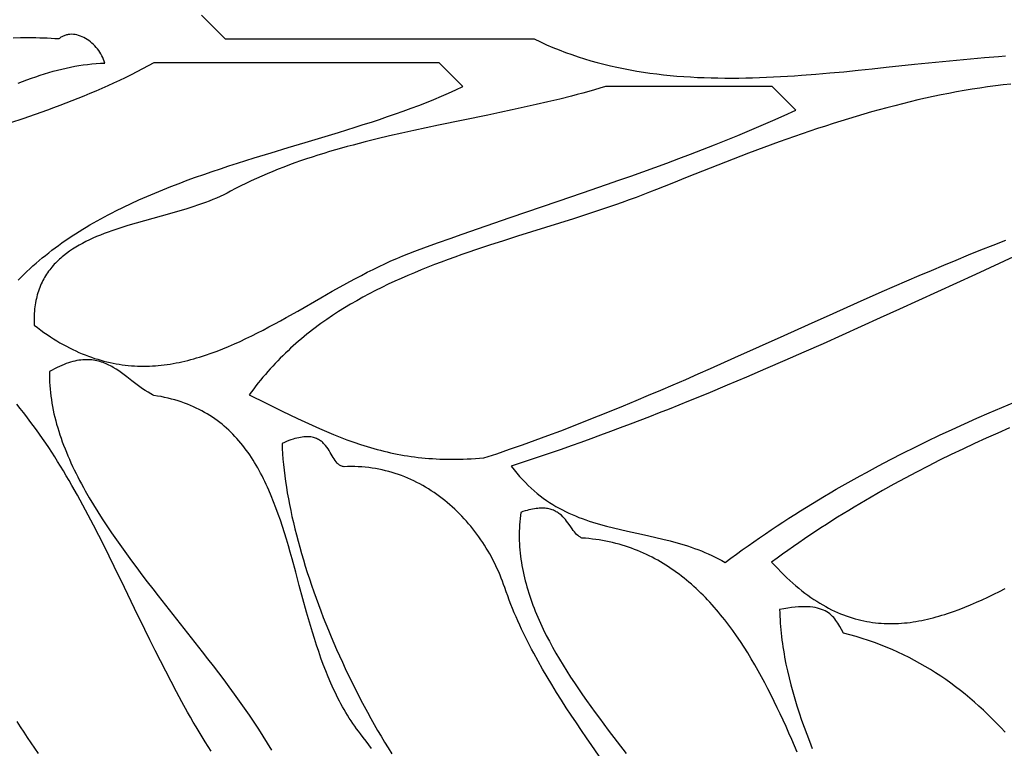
# Model space of a CAD drawing. Extents: x 0 to 600, y 0 to 588.
# Tile 39 of 55: x 336 to 377, y 127 to 157. Entities that reach past the tile are written whole.
import ezdxf

# ---------------------------------------------------------------- set-up
doc = ezdxf.new("R2010")
doc.units = 0

msp = doc.modelspace()

# ---------------------------------------------------------------- linework, layer by layer
for points in [[(343.5, 157.5), (344.5, 156.5), (351, 156.5), (357.5, 156.5), (357.759, 156.376), (358.019, 156.258), (358.28, 156.145), (358.544, 156.038), (358.808, 155.937), (359.074, 155.841), (359.342, 155.75), (359.611, 155.664), (359.881, 155.584), (360.153, 155.508), (360.426, 155.437), (360.7, 155.37), (360.975, 155.309), (361.251, 155.251), (361.529, 155.198), (361.808, 155.15), (362.088, 155.105), (362.368, 155.065), (362.65, 155.028), (362.933, 154.995), (363.217, 154.966), (363.502, 154.941), (363.787, 154.919), (364.074, 154.9), (364.361, 154.885), (364.649, 154.873), (364.938, 154.864), (365.227, 154.858), (365.518, 154.854), (365.808, 154.854), (366.1, 154.856), (366.392, 154.86), (366.685, 154.867), (366.978, 154.876), (367.271, 154.888), (367.566, 154.901), (367.86, 154.916), (368.155, 154.934), (368.45, 154.953), (368.746, 154.973), (369.338, 155.019), (369.931, 155.069), (370.525, 155.124), (371.119, 155.183), (371.713, 155.244), (372.307, 155.307), (373.493, 155.434), (374.086, 155.496), (374.676, 155.557), (375.266, 155.615), (375.854, 155.669), (376.439, 155.719), (377.023, 155.764), (377.314, 155.784)], [(335.798, 154.636), (335.981, 154.709), (336.165, 154.779), (336.348, 154.847), (336.531, 154.912), (336.713, 154.974), (336.896, 155.032), (337.079, 155.088), (337.261, 155.14), (337.443, 155.189), (337.625, 155.235), (337.807, 155.277), (337.989, 155.316), (338.171, 155.351), (338.352, 155.382), (338.534, 155.409), (338.715, 155.432), (338.896, 155.451), (339.076, 155.466), (339.257, 155.477), (339.437, 155.484), (339.414, 155.563), (339.386, 155.642), (339.353, 155.719), (339.316, 155.795), (339.275, 155.87), (339.23, 155.942), (339.182, 156.013), (339.131, 156.081), (339.076, 156.147), (339.019, 156.21), (338.958, 156.27), (338.896, 156.327), (338.831, 156.381), (338.765, 156.431), (338.697, 156.478), (338.627, 156.52), (338.556, 156.559), (338.484, 156.593), (338.411, 156.623), (338.338, 156.648), (338.264, 156.668), (338.19, 156.682), (338.117, 156.692), (338.044, 156.696), (337.971, 156.694), (337.935, 156.69), (337.9, 156.686), (337.864, 156.679), (337.829, 156.671), (337.794, 156.662), (337.76, 156.651), (337.726, 156.638), (337.692, 156.624), (337.659, 156.607), (337.626, 156.59), (337.594, 156.57), (337.562, 156.548), (337.531, 156.525), (337.5, 156.5), (337.5, 156.5), (337.34, 156.511), (337.18, 156.521), (337.019, 156.529), (336.859, 156.536), (336.699, 156.541), (336.539, 156.545), (336.219, 156.547), (335.899, 156.544), (335.58, 156.536)], [(335.794, 146.349), (335.915, 146.472), (336.038, 146.593), (336.162, 146.713), (336.288, 146.831), (336.415, 146.947), (336.545, 147.061), (336.675, 147.174), (336.808, 147.284), (336.942, 147.394), (337.077, 147.501), (337.214, 147.607), (337.352, 147.712), (337.492, 147.814), (337.633, 147.916), (337.776, 148.015), (337.92, 148.114), (338.065, 148.21), (338.212, 148.306), (338.359, 148.4), (338.508, 148.492), (338.659, 148.583), (338.81, 148.673), (338.963, 148.762), (339.117, 148.849), (339.271, 148.935), (339.427, 149.02), (339.584, 149.103), (339.742, 149.185), (339.902, 149.266), (340.223, 149.425), (340.547, 149.579), (340.876, 149.729), (341.207, 149.876), (341.542, 150.018), (341.88, 150.156), (342.22, 150.291), (342.563, 150.423), (342.908, 150.552), (343.255, 150.678), (343.604, 150.801), (343.955, 150.922), (344.307, 151.041), (344.66, 151.157), (345.015, 151.272), (345.37, 151.385), (345.725, 151.496), (346.438, 151.715), (347.15, 151.93), (347.861, 152.143), (348.568, 152.356), (349.27, 152.57), (349.965, 152.786), (350.309, 152.895), (350.651, 153.006), (350.991, 153.118), (351.328, 153.232), (351.662, 153.347), (351.993, 153.465), (352.32, 153.585), (352.644, 153.707), (352.964, 153.831), (353.28, 153.959), (353.592, 154.089), (353.899, 154.223), (354.202, 154.36), (354.5, 154.5), (354.5, 154.5), (353.5, 155.5), (341.5, 155.5), (341.263, 155.367), (341.024, 155.238), (340.784, 155.111), (340.542, 154.988), (340.299, 154.867), (340.054, 154.75), (339.808, 154.635), (339.561, 154.522), (339.312, 154.412), (339.063, 154.304), (338.812, 154.199), (338.56, 154.095), (338.307, 153.993), (338.053, 153.893), (337.798, 153.795), (337.543, 153.699), (337.287, 153.603), (337.03, 153.51), (336.514, 153.325), (335.997, 153.145), (335.478, 152.968)], [(377.548, 154.603), (377.22, 154.567), (376.893, 154.527), (376.566, 154.483), (376.239, 154.436), (375.913, 154.385), (375.586, 154.33), (375.26, 154.272), (374.934, 154.211), (374.609, 154.146), (374.283, 154.078), (373.958, 154.007), (373.633, 153.933), (373.308, 153.856), (372.983, 153.776), (372.659, 153.693), (372.334, 153.608), (372.01, 153.52), (371.686, 153.429), (371.362, 153.336), (371.038, 153.24), (370.714, 153.142), (370.391, 153.042), (370.067, 152.939), (369.744, 152.834), (369.42, 152.728), (369.097, 152.619), (368.774, 152.509), (368.451, 152.397), (368.128, 152.283), (367.805, 152.167), (367.159, 151.932), (366.513, 151.691), (365.867, 151.445), (365.221, 151.195), (364.575, 150.941), (363.929, 150.684), (363.282, 150.425), (362.635, 150.165), (362.352, 150.052), (362.067, 149.941), (361.781, 149.833), (361.493, 149.727), (361.204, 149.623), (360.914, 149.521), (360.623, 149.42), (360.331, 149.321), (359.745, 149.127), (359.157, 148.937), (358.567, 148.75), (357.976, 148.564), (356.793, 148.195), (356.204, 148.008), (355.617, 147.818), (355.033, 147.624), (354.742, 147.525), (354.452, 147.424), (354.163, 147.322), (353.876, 147.218), (353.59, 147.112), (353.305, 147.004), (353.022, 146.894), (352.74, 146.781), (352.46, 146.665), (352.182, 146.547), (351.906, 146.426), (351.632, 146.302), (351.359, 146.175), (351.089, 146.045), (350.821, 145.911), (350.556, 145.773), (350.293, 145.632), (350.033, 145.487), (349.775, 145.337), (349.52, 145.184), (349.268, 145.026), (349.019, 144.863), (348.773, 144.696), (348.53, 144.524), (348.409, 144.436), (348.29, 144.347), (348.171, 144.256), (348.053, 144.164), (347.936, 144.071), (347.82, 143.977), (347.705, 143.881), (347.591, 143.784), (347.477, 143.685), (347.365, 143.585), (347.253, 143.484), (347.143, 143.381), (347.033, 143.277), (346.924, 143.171), (346.817, 143.064), (346.71, 142.955), (346.604, 142.844), (346.499, 142.732), (346.396, 142.619), (346.293, 142.503), (346.192, 142.387), (346.091, 142.268), (345.992, 142.148), (345.893, 142.026), (345.796, 141.903), (345.7, 141.777), (345.605, 141.65), (345.511, 141.522), (346.224, 141.168), (346.9, 140.837), (347.226, 140.68), (347.544, 140.529), (347.856, 140.383), (348.162, 140.244), (348.462, 140.11), (348.758, 139.983), (349.05, 139.861), (349.338, 139.746), (349.624, 139.637), (349.907, 139.535), (350.189, 139.439), (350.329, 139.393), (350.47, 139.35), (350.61, 139.307), (350.75, 139.267), (350.891, 139.228), (351.032, 139.191), (351.173, 139.155), (351.314, 139.121), (351.456, 139.089), (351.598, 139.059), (351.741, 139.03), (351.885, 139.003), (352.029, 138.978), (352.174, 138.954), (352.32, 138.932), (352.467, 138.913), (352.616, 138.894), (352.765, 138.878), (352.915, 138.863), (353.067, 138.851), (353.221, 138.84), (353.376, 138.831), (353.532, 138.823), (353.69, 138.818), (353.85, 138.815), (354.011, 138.813), (354.175, 138.813), (354.34, 138.815), (354.508, 138.819), (354.677, 138.825), (354.849, 138.833), (355.023, 138.843), (355.2, 138.854), (355.379, 138.868), (355.923, 139.049), (356.465, 139.235), (357.004, 139.425), (357.542, 139.618), (358.078, 139.816), (358.612, 140.016), (359.144, 140.22), (359.674, 140.428), (360.203, 140.638), (360.731, 140.851), (361.257, 141.066), (361.782, 141.284), (362.305, 141.505), (362.828, 141.727), (363.349, 141.951), (363.869, 142.177), (364.389, 142.404), (364.907, 142.632), (365.942, 143.093), (366.975, 143.556), (368.007, 144.021), (369.037, 144.486), (370.068, 144.95), (371.098, 145.411), (372.13, 145.867), (372.647, 146.093), (373.164, 146.318), (373.682, 146.541), (374.201, 146.762), (374.72, 146.98), (375.24, 147.197), (375.761, 147.411), (376.284, 147.622), (376.807, 147.83), (377.332, 148.035)], [(377.663, 147.328), (376.059, 146.593), (374.457, 145.858), (372.855, 145.124), (372.053, 144.759), (371.252, 144.396), (370.449, 144.034), (369.646, 143.675), (368.842, 143.318), (368.036, 142.965), (367.23, 142.614), (366.421, 142.268), (365.611, 141.925), (364.799, 141.587), (363.985, 141.254), (363.169, 140.926), (362.76, 140.763), (362.35, 140.603), (361.94, 140.443), (361.529, 140.286), (361.117, 140.13), (360.705, 139.975), (360.291, 139.822), (359.877, 139.671), (359.463, 139.521), (359.047, 139.373), (358.63, 139.227), (358.213, 139.083), (357.795, 138.941), (357.376, 138.801), (356.956, 138.662), (356.535, 138.526), (356.65, 138.375), (356.766, 138.231), (356.884, 138.092), (357.004, 137.959), (357.125, 137.832), (357.247, 137.71), (357.371, 137.594), (357.497, 137.482), (357.624, 137.376), (357.752, 137.274), (357.881, 137.177), (358.012, 137.084), (358.144, 136.996), (358.277, 136.912), (358.412, 136.832), (358.547, 136.756), (358.683, 136.683), (358.821, 136.614), (358.959, 136.548), (359.099, 136.486), (359.239, 136.426), (359.38, 136.369), (359.522, 136.315), (359.664, 136.264), (359.808, 136.215), (359.952, 136.168), (360.096, 136.124), (360.242, 136.081), (360.387, 136.04), (360.534, 136), (360.828, 135.926), (361.124, 135.855), (361.42, 135.788), (362.017, 135.659), (362.315, 135.594), (362.614, 135.526), (362.912, 135.456), (363.21, 135.381), (363.358, 135.342), (363.506, 135.301), (363.654, 135.258), (363.801, 135.213), (363.948, 135.166), (364.095, 135.117), (364.241, 135.065), (364.386, 135.011), (364.531, 134.954), (364.675, 134.895), (364.819, 134.832), (364.962, 134.766), (365.104, 134.697), (365.245, 134.624), (365.385, 134.547), (365.525, 134.467), (365.766, 134.645), (366.007, 134.822), (366.249, 134.997), (366.492, 135.169), (366.735, 135.34), (366.979, 135.51), (367.224, 135.677), (367.469, 135.842), (367.715, 136.006), (367.961, 136.168), (368.208, 136.328), (368.456, 136.487), (368.704, 136.644), (368.952, 136.799), (369.201, 136.952), (369.451, 137.104), (369.701, 137.254), (369.952, 137.403), (370.204, 137.55), (370.455, 137.695), (370.708, 137.839), (370.961, 137.981), (371.214, 138.122), (371.468, 138.261), (371.722, 138.399), (371.977, 138.536), (372.488, 138.804), (373.001, 139.067), (373.516, 139.325), (374.032, 139.577), (374.551, 139.825), (375.071, 140.067), (375.592, 140.305), (376.115, 140.538), (376.64, 140.766), (377.166, 140.991), (377.694, 141.211)], [(350.658, 126.641), (350.544, 126.796), (350.428, 126.951), (350.311, 127.104), (350.192, 127.257), (350.109, 127.365), (350.027, 127.474), (349.948, 127.585), (349.87, 127.697), (349.794, 127.81), (349.72, 127.925), (349.647, 128.041), (349.576, 128.158), (349.506, 128.277), (349.438, 128.396), (349.372, 128.517), (349.307, 128.639), (349.243, 128.762), (349.181, 128.887), (349.12, 129.012), (349.061, 129.138), (349.002, 129.265), (348.945, 129.393), (348.835, 129.652), (348.729, 129.915), (348.627, 130.18), (348.529, 130.448), (348.434, 130.719), (348.343, 130.992), (348.255, 131.267), (348.169, 131.543), (348.086, 131.821), (348.004, 132.101), (347.925, 132.381), (347.77, 132.943), (347.618, 133.505), (347.467, 134.065), (347.314, 134.622), (347.236, 134.898), (347.157, 135.172), (347.076, 135.445), (346.993, 135.715), (346.909, 135.982), (346.821, 136.246), (346.731, 136.508), (346.637, 136.766), (346.54, 137.02), (346.44, 137.27), (346.335, 137.516), (346.281, 137.637), (346.226, 137.757), (346.17, 137.876), (346.112, 137.994), (346.053, 138.111), (345.993, 138.226), (345.932, 138.34), (345.869, 138.452), (345.805, 138.563), (345.739, 138.673), (345.672, 138.781), (345.604, 138.888), (345.534, 138.993), (345.462, 139.097), (345.389, 139.199), (345.314, 139.299), (345.237, 139.398), (345.159, 139.495), (345.078, 139.59), (344.996, 139.684), (344.912, 139.775), (344.827, 139.865), (344.739, 139.953), (344.649, 140.039), (344.557, 140.123), (344.464, 140.206), (344.368, 140.286), (344.27, 140.364), (344.17, 140.44), (344.067, 140.514), (343.963, 140.586), (343.856, 140.656), (343.747, 140.723), (343.635, 140.788), (343.521, 140.851), (343.405, 140.912), (343.286, 140.97), (343.165, 141.026), (343.041, 141.08), (342.915, 141.131), (342.786, 141.179), (342.654, 141.226), (342.52, 141.269), (342.382, 141.31), (342.242, 141.349), (342.1, 141.384), (341.954, 141.417), (341.806, 141.448), (341.654, 141.475), (341.5, 141.5), (341.5, 141.5), (341.438, 141.531), (341.377, 141.564), (341.257, 141.633), (341.139, 141.706), (341.024, 141.784), (340.91, 141.864), (340.799, 141.947), (340.578, 142.118), (340.358, 142.289), (340.248, 142.372), (340.136, 142.454), (340.024, 142.533), (339.91, 142.608), (339.793, 142.679), (339.734, 142.713), (339.675, 142.745), (339.614, 142.776), (339.553, 142.805), (339.491, 142.833), (339.428, 142.859), (339.364, 142.883), (339.299, 142.906), (339.233, 142.926), (339.167, 142.944), (339.099, 142.96), (339.029, 142.973), (338.959, 142.985), (338.887, 142.994), (338.814, 143), (338.74, 143.003), (338.664, 143.004), (338.587, 143.002), (338.508, 142.997), (338.428, 142.989), (338.346, 142.978), (338.263, 142.964), (338.178, 142.946), (338.091, 142.925), (338.002, 142.901), (337.911, 142.873), (337.818, 142.841), (337.724, 142.805), (337.627, 142.766), (337.529, 142.723), (337.428, 142.675), (337.325, 142.624), (337.22, 142.568), (337.113, 142.508), (337.111, 142.36), (337.113, 142.211), (337.118, 142.063), (337.127, 141.915), (337.138, 141.767), (337.152, 141.619), (337.17, 141.471), (337.19, 141.323), (337.214, 141.175), (337.24, 141.027), (337.269, 140.879), (337.301, 140.731), (337.336, 140.583), (337.373, 140.436), (337.413, 140.288), (337.456, 140.14), (337.501, 139.992), (337.548, 139.845), (337.599, 139.697), (337.651, 139.549), (337.706, 139.402), (337.764, 139.254), (337.823, 139.106), (337.885, 138.959), (337.949, 138.811), (338.015, 138.664), (338.084, 138.516), (338.154, 138.368), (338.227, 138.221), (338.301, 138.073), (338.377, 137.926), (338.455, 137.778), (338.535, 137.631), (338.617, 137.484), (338.786, 137.189), (338.962, 136.894), (339.143, 136.599), (339.331, 136.304), (339.524, 136.01), (339.723, 135.715), (339.926, 135.42), (340.134, 135.126), (340.345, 134.831), (340.561, 134.537), (340.779, 134.242), (341.001, 133.947), (341.225, 133.653), (341.452, 133.358), (341.681, 133.063), (342.142, 132.474), (342.606, 131.885), (343.071, 131.295), (343.533, 130.705), (343.763, 130.41), (343.99, 130.115), (344.215, 129.82), (344.438, 129.525), (344.658, 129.23), (344.875, 128.934), (345.088, 128.639), (345.298, 128.343), (345.503, 128.048), (345.703, 127.752), (345.899, 127.456), (346.089, 127.16), (346.273, 126.864), (346.451, 126.568)], [(343.909, 126.523), (343.781, 126.725), (343.654, 126.928), (343.528, 127.133), (343.404, 127.339), (343.281, 127.547), (343.159, 127.755), (343.039, 127.965), (342.919, 128.176), (342.683, 128.601), (342.452, 129.029), (342.223, 129.461), (341.998, 129.895), (341.776, 130.332), (341.556, 130.771), (341.338, 131.212), (341.122, 131.653), (340.693, 132.538), (340.266, 133.422), (339.838, 134.302), (339.622, 134.74), (339.406, 135.175), (339.187, 135.607), (338.967, 136.036), (338.744, 136.462), (338.518, 136.883), (338.288, 137.3), (338.055, 137.712), (337.937, 137.916), (337.818, 138.119), (337.698, 138.32), (337.577, 138.52), (337.454, 138.718), (337.331, 138.914), (337.205, 139.109), (337.079, 139.302), (336.951, 139.494), (336.822, 139.683), (336.691, 139.871), (336.559, 140.057), (336.425, 140.24), (336.29, 140.422), (336.153, 140.602), (336.014, 140.779), (335.873, 140.954), (335.731, 141.127)], [(377.489, 140.133), (376.995, 139.917), (376.503, 139.696), (376.012, 139.472), (375.523, 139.242), (375.035, 139.008), (374.549, 138.769), (374.064, 138.525), (373.582, 138.275), (373.101, 138.021), (372.622, 137.76), (372.145, 137.494), (371.907, 137.359), (371.669, 137.222), (371.432, 137.084), (371.196, 136.944), (370.96, 136.803), (370.725, 136.66), (370.49, 136.516), (370.255, 136.37), (370.021, 136.222), (369.788, 136.073), (369.555, 135.922), (369.323, 135.769), (369.091, 135.615), (368.86, 135.459), (368.629, 135.301), (368.399, 135.141), (368.169, 134.98), (367.94, 134.817), (367.712, 134.652), (367.484, 134.485), (367.612, 134.346), (367.74, 134.21), (367.868, 134.079), (367.995, 133.953), (368.123, 133.83), (368.25, 133.712), (368.377, 133.599), (368.503, 133.489), (368.63, 133.384), (368.756, 133.283), (368.882, 133.185), (369.007, 133.092), (369.133, 133.003), (369.258, 132.917), (369.383, 132.836), (369.508, 132.758), (369.633, 132.684), (369.758, 132.613), (369.882, 132.547), (370.006, 132.483), (370.13, 132.424), (370.254, 132.368), (370.378, 132.315), (370.501, 132.266), (370.625, 132.22), (370.748, 132.177), (370.871, 132.137), (370.994, 132.101), (371.117, 132.068), (371.24, 132.038), (371.362, 132.011), (371.485, 131.987), (371.607, 131.966), (371.729, 131.948), (371.851, 131.932), (371.973, 131.92), (372.095, 131.91), (372.217, 131.903), (372.339, 131.898), (372.461, 131.896), (372.582, 131.897), (372.704, 131.9), (372.825, 131.906), (372.947, 131.913), (373.068, 131.924), (373.189, 131.936), (373.311, 131.951), (373.432, 131.968), (373.553, 131.987), (373.674, 132.009), (373.795, 132.032), (373.916, 132.057), (374.037, 132.084), (374.158, 132.113), (374.279, 132.144), (374.4, 132.177), (374.521, 132.212), (374.642, 132.248), (374.763, 132.286), (374.884, 132.325), (375.126, 132.408), (375.368, 132.497), (375.611, 132.592), (375.853, 132.691), (376.096, 132.796), (376.339, 132.904), (376.582, 133.016), (376.825, 133.131), (377.069, 133.25), (377.313, 133.37)], [(360.355, 126.142), (359.918, 126.771), (359.7, 127.087), (359.484, 127.404), (359.27, 127.721), (359.057, 128.04), (358.847, 128.36), (358.64, 128.682), (358.436, 129.005), (358.236, 129.329), (358.04, 129.656), (357.848, 129.985), (357.661, 130.316), (357.479, 130.649), (357.39, 130.817), (357.303, 130.985), (357.217, 131.154), (357.133, 131.323), (357.05, 131.494), (356.969, 131.665), (356.889, 131.836), (356.812, 132.009), (356.736, 132.182), (356.662, 132.356), (356.589, 132.531), (356.519, 132.707), (356.451, 132.883), (356.385, 133.06), (356.32, 133.239), (356.258, 133.418), (356.212, 133.55), (356.164, 133.682), (356.113, 133.813), (356.06, 133.943), (356.005, 134.072), (355.947, 134.201), (355.887, 134.328), (355.825, 134.455), (355.761, 134.581), (355.695, 134.705), (355.626, 134.829), (355.556, 134.951), (355.483, 135.072), (355.409, 135.192), (355.332, 135.31), (355.253, 135.428), (355.172, 135.544), (355.09, 135.658), (355.005, 135.771), (354.918, 135.882), (354.83, 135.992), (354.739, 136.1), (354.647, 136.206), (354.553, 136.311), (354.457, 136.414), (354.359, 136.515), (354.259, 136.614), (354.158, 136.711), (354.054, 136.807), (353.95, 136.9), (353.843, 136.991), (353.735, 137.08), (353.625, 137.167), (353.513, 137.251), (353.4, 137.333), (353.285, 137.413), (353.168, 137.491), (353.05, 137.566), (352.931, 137.638), (352.81, 137.708), (352.687, 137.776), (352.563, 137.841), (352.437, 137.903), (352.31, 137.962), (352.182, 138.019), (352.052, 138.073), (351.921, 138.124), (351.788, 138.172), (351.654, 138.217), (351.519, 138.258), (351.383, 138.297), (351.245, 138.333), (351.106, 138.366), (350.966, 138.395), (350.824, 138.421), (350.682, 138.444), (350.538, 138.463), (350.393, 138.479), (350.247, 138.492), (350.099, 138.501), (349.951, 138.506), (349.802, 138.508), (349.651, 138.506), (349.5, 138.5), (349.5, 138.5), (349.466, 138.505), (349.433, 138.513), (349.402, 138.523), (349.372, 138.535), (349.343, 138.55), (349.315, 138.566), (349.288, 138.585), (349.262, 138.606), (349.238, 138.628), (349.214, 138.652), (349.168, 138.704), (349.124, 138.762), (349.082, 138.825), (349.041, 138.891), (349, 138.96), (348.917, 139.103), (348.873, 139.176), (348.827, 139.248), (348.779, 139.319), (348.726, 139.387), (348.67, 139.452), (348.64, 139.483), (348.609, 139.514), (348.576, 139.543), (348.542, 139.57), (348.507, 139.596), (348.47, 139.621), (348.431, 139.644), (348.39, 139.665), (348.348, 139.685), (348.304, 139.702), (348.257, 139.718), (348.209, 139.731), (348.158, 139.742), (348.106, 139.751), (348.05, 139.757), (347.993, 139.761), (347.933, 139.762), (347.87, 139.76), (347.805, 139.755), (347.737, 139.747), (347.667, 139.736), (347.593, 139.722), (347.516, 139.705), (347.437, 139.684), (347.354, 139.66), (347.268, 139.632), (347.179, 139.6), (347.086, 139.564), (346.99, 139.525), (346.891, 139.481), (346.9, 139.263), (346.913, 139.042), (346.93, 138.817), (346.951, 138.588), (346.976, 138.357), (347.004, 138.122), (347.037, 137.884), (347.074, 137.644), (347.114, 137.4), (347.158, 137.154), (347.205, 136.906), (347.257, 136.655), (347.311, 136.402), (347.37, 136.147), (347.431, 135.89), (347.496, 135.631), (347.565, 135.371), (347.636, 135.109), (347.711, 134.845), (347.789, 134.58), (347.871, 134.314), (347.955, 134.047), (348.042, 133.779), (348.132, 133.51), (348.226, 133.241), (348.322, 132.971), (348.421, 132.7), (348.522, 132.43), (348.627, 132.159), (348.734, 131.888), (348.843, 131.617), (348.956, 131.347), (349.07, 131.076), (349.188, 130.807), (349.307, 130.537), (349.429, 130.269), (349.554, 130.002), (349.68, 129.735), (349.809, 129.47), (349.94, 129.206), (350.073, 128.943), (350.208, 128.682), (350.345, 128.422), (350.484, 128.165), (350.625, 127.909), (350.768, 127.655), (350.912, 127.403), (351.059, 127.154), (351.207, 126.907), (351.356, 126.663), (351.507, 126.421)], [(368.558, 126.488), (368.444, 126.757), (368.329, 127.025), (368.211, 127.293), (368.092, 127.561), (367.971, 127.829), (367.847, 128.095), (367.722, 128.36), (367.594, 128.624), (367.463, 128.887), (367.331, 129.147), (367.195, 129.406), (367.057, 129.663), (366.917, 129.917), (366.773, 130.168), (366.627, 130.416), (366.477, 130.662), (366.324, 130.904), (366.168, 131.142), (366.009, 131.377), (365.846, 131.607), (365.68, 131.833), (365.51, 132.055), (365.424, 132.164), (365.336, 132.272), (365.248, 132.379), (365.159, 132.484), (365.069, 132.588), (364.977, 132.691), (364.885, 132.793), (364.792, 132.893), (364.698, 132.991), (364.602, 133.089), (364.506, 133.184), (364.409, 133.279), (364.31, 133.371), (364.211, 133.463), (364.11, 133.552), (364.008, 133.64), (363.905, 133.727), (363.801, 133.811), (363.696, 133.894), (363.59, 133.976), (363.482, 134.055), (363.373, 134.133), (363.263, 134.209), (363.152, 134.283), (363.04, 134.355), (362.926, 134.426), (362.812, 134.494), (362.695, 134.561), (362.578, 134.625), (362.459, 134.688), (362.339, 134.749), (362.218, 134.807), (362.096, 134.863), (361.972, 134.918), (361.847, 134.97), (361.72, 135.02), (361.592, 135.067), (361.463, 135.113), (361.332, 135.156), (361.2, 135.197), (361.066, 135.236), (360.931, 135.272), (360.795, 135.306), (360.657, 135.338), (360.517, 135.367), (360.377, 135.393), (360.234, 135.417), (360.091, 135.439), (359.945, 135.458), (359.798, 135.475), (359.65, 135.489), (359.5, 135.5), (359.5, 135.5), (359.47, 135.514), (359.44, 135.529), (359.412, 135.547), (359.384, 135.565), (359.358, 135.585), (359.332, 135.607), (359.281, 135.654), (359.233, 135.705), (359.186, 135.76), (359.141, 135.819), (359.096, 135.881), (359.006, 136.009), (358.912, 136.141), (358.863, 136.207), (358.812, 136.272), (358.758, 136.336), (358.7, 136.397), (358.639, 136.455), (358.573, 136.51), (358.539, 136.536), (358.503, 136.561), (358.466, 136.585), (358.428, 136.608), (358.388, 136.629), (358.346, 136.649), (358.304, 136.667), (358.259, 136.684), (358.213, 136.699), (358.165, 136.713), (358.115, 136.725), (358.064, 136.735), (358.01, 136.743), (357.955, 136.749), (357.897, 136.753), (357.838, 136.755), (357.776, 136.754), (357.712, 136.751), (357.646, 136.746), (357.577, 136.739), (357.506, 136.729), (357.433, 136.716), (357.357, 136.7), (357.278, 136.682), (357.197, 136.661), (357.113, 136.637), (357.026, 136.61), (356.937, 136.58), (356.919, 136.447), (356.904, 136.314), (356.892, 136.181), (356.882, 136.049), (356.875, 135.917), (356.871, 135.785), (356.869, 135.653), (356.869, 135.521), (356.872, 135.39), (356.877, 135.259), (356.885, 135.128), (356.895, 134.997), (356.908, 134.866), (356.922, 134.736), (356.939, 134.606), (356.958, 134.476), (356.98, 134.346), (357.003, 134.216), (357.029, 134.087), (357.057, 133.957), (357.087, 133.828), (357.119, 133.699), (357.153, 133.57), (357.188, 133.442), (357.226, 133.313), (357.266, 133.185), (357.308, 133.057), (357.351, 132.929), (357.396, 132.801), (357.443, 132.673), (357.492, 132.546), (357.543, 132.418), (357.595, 132.291), (357.649, 132.164), (357.704, 132.037), (357.761, 131.91), (357.88, 131.657), (358.005, 131.404), (358.136, 131.152), (358.272, 130.901), (358.413, 130.649), (358.559, 130.399), (358.71, 130.148), (358.865, 129.899), (359.025, 129.649), (359.188, 129.4), (359.356, 129.151), (359.526, 128.903), (359.7, 128.655), (359.877, 128.407), (360.056, 128.159), (360.238, 127.912), (360.422, 127.665), (360.608, 127.418), (360.984, 126.926), (361.365, 126.433)], [(377.3, 127.333), (377.124, 127.523), (376.945, 127.71), (376.763, 127.893), (376.579, 128.073), (376.393, 128.25), (376.204, 128.424), (376.012, 128.594), (375.818, 128.761), (375.621, 128.924), (375.422, 129.084), (375.219, 129.24), (375.014, 129.392), (374.806, 129.541), (374.595, 129.686), (374.38, 129.827), (374.163, 129.964), (373.943, 130.097), (373.719, 130.225), (373.492, 130.35), (373.262, 130.471), (373.029, 130.587), (372.792, 130.699), (372.552, 130.806), (372.308, 130.909), (372.061, 131.008), (371.81, 131.102), (371.555, 131.191), (371.297, 131.275), (371.035, 131.355), (370.77, 131.43), (370.5, 131.5), (370.5, 131.5), (370.427, 131.643), (370.352, 131.78), (370.313, 131.846), (370.273, 131.911), (370.231, 131.974), (370.187, 132.035), (370.141, 132.093), (370.093, 132.15), (370.042, 132.203), (369.987, 132.255), (369.93, 132.303), (369.869, 132.348), (369.803, 132.391), (369.734, 132.43), (369.66, 132.465), (369.582, 132.497), (369.498, 132.525), (369.409, 132.55), (369.314, 132.57), (369.214, 132.587), (369.107, 132.599), (368.994, 132.606), (368.873, 132.609), (368.746, 132.607), (368.612, 132.6), (368.47, 132.588), (368.32, 132.571), (368.161, 132.548), (367.994, 132.52), (367.819, 132.486), (367.823, 132.346), (367.828, 132.204), (367.836, 132.063), (367.845, 131.921), (367.856, 131.779), (367.868, 131.637), (367.883, 131.494), (367.899, 131.351), (367.917, 131.207), (367.937, 131.064), (367.958, 130.92), (367.981, 130.776), (368.005, 130.631), (368.031, 130.486), (368.088, 130.196), (368.151, 129.905), (368.22, 129.613), (368.294, 129.319), (368.374, 129.025), (368.459, 128.73), (368.55, 128.435), (368.646, 128.138), (368.746, 127.841), (368.851, 127.544), (368.961, 127.245), (369.075, 126.946), (369.193, 126.647)], [(335.739, 127.785), (335.882, 127.559), (336.028, 127.332), (336.177, 127.106), (336.329, 126.88), (336.484, 126.655), (336.641, 126.431)]]:
    msp.add_lwpolyline(points)
msp.add_lwpolyline([(368.5, 153.5), (367.5, 154.5), (360.5, 154.5), (360.265, 154.429), (360.028, 154.36), (359.79, 154.292), (359.549, 154.226), (359.308, 154.16), (359.065, 154.097), (358.574, 153.973), (358.078, 153.853), (357.578, 153.737), (357.073, 153.624), (356.565, 153.514), (356.055, 153.405), (355.541, 153.298), (354.509, 153.085), (353.474, 152.871), (352.956, 152.761), (352.44, 152.65), (351.924, 152.535), (351.411, 152.418), (350.9, 152.296), (350.392, 152.17), (350.139, 152.105), (349.887, 152.038), (349.637, 151.971), (349.387, 151.901), (349.138, 151.831), (348.891, 151.758), (348.645, 151.684), (348.4, 151.608), (348.157, 151.53), (347.915, 151.45), (347.675, 151.368), (347.437, 151.285), (347.2, 151.198), (346.965, 151.11), (346.731, 151.02), (346.5, 150.927), (346.27, 150.831), (346.043, 150.733), (345.818, 150.633), (345.594, 150.53), (345.373, 150.424), (345.155, 150.315), (344.939, 150.203), (344.725, 150.089), (344.583, 150.014), (344.438, 149.942), (344.29, 149.872), (344.139, 149.805), (343.985, 149.741), (343.828, 149.678), (343.669, 149.618), (343.507, 149.559), (343.343, 149.502), (343.178, 149.447), (343.01, 149.393), (342.841, 149.341), (342.499, 149.238), (342.152, 149.139), (341.453, 148.946), (341.103, 148.848), (340.755, 148.749), (340.411, 148.647), (340.24, 148.594), (340.071, 148.54), (339.903, 148.485), (339.737, 148.428), (339.573, 148.37), (339.411, 148.309), (339.252, 148.247), (339.095, 148.182), (338.94, 148.115), (338.789, 148.045), (338.64, 147.973), (338.495, 147.898), (338.353, 147.821), (338.215, 147.74), (338.081, 147.655), (337.951, 147.568), (337.824, 147.476), (337.703, 147.381), (337.643, 147.332), (337.585, 147.282), (337.528, 147.231), (337.473, 147.18), (337.418, 147.126), (337.365, 147.072), (337.313, 147.017), (337.263, 146.961), (337.213, 146.903), (337.165, 146.845), (337.119, 146.785), (337.074, 146.724), (337.03, 146.662), (336.988, 146.599), (336.947, 146.534), (336.907, 146.468), (336.869, 146.401), (336.833, 146.333), (336.798, 146.263), (336.765, 146.192), (336.733, 146.119), (336.703, 146.046), (336.675, 145.97), (336.648, 145.894), (336.623, 145.816), (336.6, 145.736), (336.578, 145.655), (336.559, 145.572), (336.541, 145.488), (336.525, 145.403), (336.51, 145.316), (336.498, 145.227), (336.487, 145.137), (336.478, 145.045), (336.472, 144.951), (336.467, 144.856), (336.464, 144.759), (336.463, 144.66), (336.464, 144.56), (336.467, 144.458), (336.604, 144.353), (336.741, 144.252), (336.877, 144.154), (337.013, 144.06), (337.149, 143.97), (337.284, 143.883), (337.419, 143.8), (337.553, 143.72), (337.687, 143.644), (337.821, 143.571), (337.954, 143.501), (338.087, 143.435), (338.22, 143.372), (338.352, 143.312), (338.484, 143.255), (338.616, 143.202), (338.747, 143.152), (338.878, 143.104), (339.009, 143.06), (339.139, 143.019), (339.269, 142.98), (339.399, 142.945), (339.529, 142.913), (339.658, 142.883), (339.787, 142.856), (339.915, 142.832), (340.044, 142.81), (340.172, 142.792), (340.299, 142.775), (340.427, 142.762), (340.554, 142.751), (340.681, 142.742), (340.808, 142.736), (340.935, 142.733), (341.061, 142.732), (341.187, 142.733), (341.313, 142.736), (341.438, 142.742), (341.564, 142.75), (341.689, 142.76), (341.814, 142.773), (341.939, 142.787), (342.064, 142.804), (342.188, 142.822), (342.312, 142.843), (342.436, 142.866), (342.56, 142.89), (342.684, 142.916), (342.807, 142.944), (342.931, 142.974), (343.054, 143.006), (343.177, 143.04), (343.3, 143.075), (343.423, 143.111), (343.546, 143.15), (343.668, 143.19), (343.913, 143.274), (344.157, 143.364), (344.401, 143.46), (344.644, 143.56), (344.887, 143.666), (345.13, 143.776), (345.373, 143.89), (345.615, 144.007), (345.857, 144.129), (346.099, 144.253), (346.341, 144.381), (346.583, 144.511), (346.825, 144.643), (347.067, 144.777), (347.551, 145.05), (348.521, 145.605), (349.007, 145.882), (349.495, 146.155), (349.74, 146.289), (349.985, 146.422), (350.231, 146.552), (350.477, 146.68), (350.724, 146.804), (350.972, 146.926), (351.22, 147.044), (351.469, 147.159), (351.719, 147.269), (351.97, 147.374), (352.221, 147.475), (352.474, 147.571), (352.969, 147.752), (353.467, 147.932), (353.966, 148.11), (354.467, 148.287), (355.473, 148.637), (356.483, 148.984), (358.512, 149.676), (359.528, 150.024), (360.544, 150.375), (361.051, 150.552), (361.558, 150.731), (362.064, 150.912), (362.569, 151.094), (363.073, 151.278), (363.575, 151.465), (364.076, 151.654), (364.576, 151.846), (365.074, 152.041), (365.571, 152.238), (366.065, 152.439), (366.557, 152.644), (367.046, 152.852), (367.534, 153.064), (368.018, 153.28), (368.5, 153.5)], close=True)

doc.saveas('drawing.dxf')
